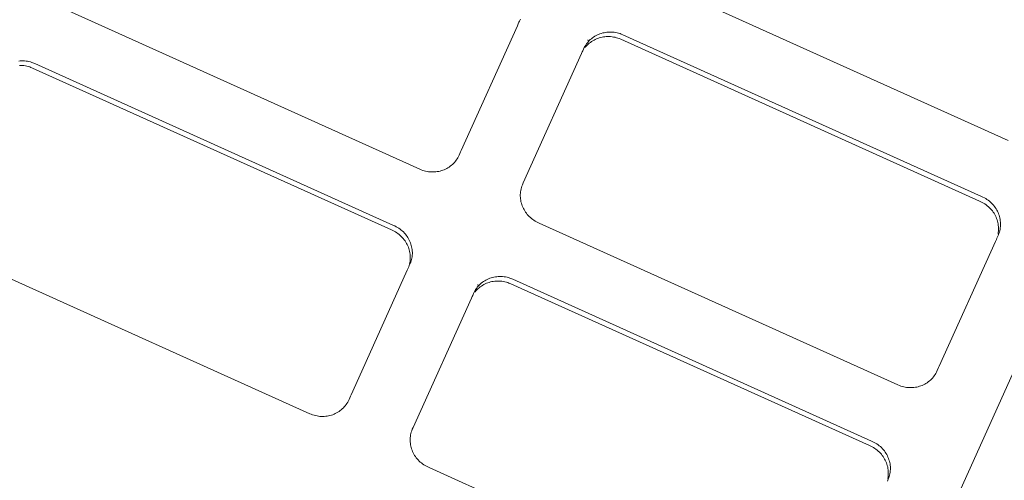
# Model space of a CAD drawing. Header units: millimetres. Extents: x 6161 to 8965, y -9035 to -5431.
# Tile 39 of 256: x 7350.55 to 7353.36, y -7971.56 to -7970.24. Entities that reach past the tile are written whole.
import ezdxf

# ---------------------------------------------------------------- set-up
doc = ezdxf.new("R2010")
doc.units = ezdxf.units.MM
doc.layers.add('2d_2_WYMIAROWA', color=8, linetype='Continuous', lineweight=18)
doc.layers.add('MEBLE PKN', color=150, linetype='Continuous', lineweight=20)

# ---------------------------------------------------------------- blocks, each defined once
blk = doc.blocks.new('WYSPA KASOWA')
at = {"layer": '2d_2_WYMIAROWA'}
for p, q in [((-320.2455, 7.5241), (-321.2712, 7.9868)), ((-321.9277, 7.4417), (-322.9534, 7.9044)), ((-321.6463, 7.8579), (-321.6488, 7.8523)), ((-321.6448, 7.8619), (-321.6463, 7.8579)), ((-321.6428, 7.8652), (-321.6448, 7.8619)), ((-321.6403, 7.8708), (-321.6428, 7.8652)), ((-321.6488, 7.8523), (-321.8094, 7.4954)), ((-321.4164, 7.8275), (-321.4126, 7.829)), ((-321.4126, 7.829), (-321.4088, 7.8303)), ((-321.4088, 7.8303), (-321.4049, 7.8314)), ((-321.4049, 7.8314), (-321.4009, 7.8323)), ((-321.4009, 7.8323), (-321.3969, 7.8331)), ((-321.3969, 7.8331), (-321.3928, 7.8336)), ((-321.3928, 7.8336), (-321.3887, 7.834)), ((-321.3887, 7.834), (-321.3845, 7.8341)), ((-321.3845, 7.8341), (-321.3803, 7.8341)), ((-321.3803, 7.8341), (-321.3762, 7.8339)), ((-321.3762, 7.8339), (-321.372, 7.8334)), ((-321.372, 7.8334), (-321.3678, 7.8328)), ((-321.3678, 7.8328), (-321.3636, 7.8319)), ((-321.3636, 7.8319), (-321.3594, 7.8308)), ((-321.3594, 7.8308), (-321.3553, 7.8296)), ((-321.3553, 7.8296), (-321.3521, 7.8284)), ((-321.4511, 7.8002), (-321.4486, 7.8035)), ((-321.4486, 7.8035), (-321.4459, 7.8066)), ((-321.4459, 7.8066), (-321.4475, 7.8114)), ((-321.4462, 7.7995), (-321.4431, 7.8021)), ((-321.4459, 7.8066), (-321.4432, 7.8096)), ((-321.4432, 7.8096), (-321.4402, 7.8124)), ((-321.4431, 7.8021), (-321.4399, 7.8046)), ((-321.4402, 7.8124), (-321.4372, 7.8151)), ((-321.4399, 7.8046), (-321.4366, 7.807)), ((-321.4372, 7.8151), (-321.434, 7.8176)), ((-321.4366, 7.807), (-321.4332, 7.8091)), ((-321.434, 7.8176), (-321.4307, 7.8199)), ((-321.4332, 7.8091), (-321.4297, 7.8111)), ((-321.4307, 7.8199), (-321.4273, 7.8221)), ((-321.4297, 7.8111), (-321.4261, 7.813)), ((-321.4273, 7.8221), (-321.4237, 7.8241)), ((-321.4261, 7.813), (-321.4224, 7.8146)), ((-321.4237, 7.8241), (-321.4201, 7.8259)), ((-321.4224, 7.8146), (-321.4186, 7.8161)), ((-321.4201, 7.8259), (-321.4164, 7.8275)), ((-321.4186, 7.8161), (-321.4147, 7.8174)), ((-321.4147, 7.8174), (-321.4108, 7.8185)), ((-321.4108, 7.8185), (-321.4068, 7.8194)), ((-321.4068, 7.8194), (-321.4028, 7.8201)), ((-321.4028, 7.8201), (-321.3987, 7.8207)), ((-321.3987, 7.8207), (-321.3946, 7.8211)), ((-321.3946, 7.8211), (-321.3905, 7.8212)), ((-321.3905, 7.8212), (-321.3863, 7.8212)), ((-321.3863, 7.8212), (-321.3821, 7.8209)), ((-321.3821, 7.8209), (-321.3779, 7.8205)), ((-321.3779, 7.8205), (-321.3737, 7.8198)), ((-321.3737, 7.8198), (-321.3695, 7.819)), ((-321.3695, 7.819), (-321.3654, 7.8179)), ((-321.3654, 7.8179), (-321.3612, 7.8166)), ((-321.3612, 7.8166), (-321.3581, 7.8155)), ((-321.3581, 7.8155), (-321.353, 7.8134)), ((-321.353, 7.8134), (-320.3271, 7.3505)), ((-321.3521, 7.8284), (-321.347, 7.8263)), ((-321.347, 7.8263), (-320.3211, 7.3635)), ((-321.6319, 7.4027), (-321.4653, 7.7726)), ((-321.4653, 7.7726), (-321.4632, 7.7771)), ((-321.4632, 7.7771), (-321.4615, 7.7803)), ((-321.4615, 7.7803), (-321.4594, 7.7855)), ((-321.4594, 7.7855), (-321.4575, 7.7895)), ((-321.4575, 7.7895), (-321.4556, 7.7932)), ((-321.4575, 7.7895), (-321.4545, 7.7905)), ((-321.4556, 7.7932), (-321.4534, 7.7968)), ((-321.4545, 7.7905), (-321.4519, 7.7937)), ((-321.4534, 7.7968), (-321.4511, 7.8002)), ((-321.4519, 7.7937), (-321.4491, 7.7966)), ((-321.4491, 7.7966), (-321.4462, 7.7995)), ((-323.075, 7.7512), (-323.0709, 7.7516)), ((-323.0709, 7.7516), (-323.0667, 7.7518)), ((-323.0667, 7.7518), (-323.0626, 7.7517)), ((-323.0626, 7.7517), (-323.0584, 7.7515)), ((-323.0584, 7.7515), (-323.0542, 7.751)), ((-323.0542, 7.751), (-323.05, 7.7504)), ((-323.05, 7.7504), (-323.0458, 7.7495)), ((-323.0458, 7.7495), (-323.0417, 7.7485)), ((-323.0417, 7.7485), (-323.0375, 7.7472)), ((-323.0375, 7.7472), (-323.0344, 7.746)), ((-323.0344, 7.746), (-323.0292, 7.7439)), ((-323.0727, 7.7388), (-323.0685, 7.7388)), ((-323.0685, 7.7388), (-323.0643, 7.7385)), ((-323.0643, 7.7385), (-323.0602, 7.7381)), ((-323.0602, 7.7381), (-323.056, 7.7374)), ((-323.056, 7.7374), (-323.0518, 7.7366)), ((-323.0518, 7.7366), (-323.0476, 7.7355)), ((-323.0476, 7.7355), (-323.0435, 7.7342)), ((-323.0435, 7.7342), (-323.0403, 7.7331)), ((-323.0403, 7.7331), (-323.0352, 7.731)), ((-323.0352, 7.731), (-322.0093, 7.2682)), ((-323.0292, 7.7439), (-322.0034, 7.2811)), ((-321.8113, 7.4914), (-321.8154, 7.4824)), ((-321.8094, 7.4954), (-321.8113, 7.4914)), ((-321.8262, 7.4645), (-321.8288, 7.4614)), ((-321.8237, 7.4678), (-321.8262, 7.4645)), ((-321.8214, 7.4712), (-321.8237, 7.4678)), ((-321.8192, 7.4748), (-321.8214, 7.4712)), ((-321.8172, 7.4785), (-321.8192, 7.4748)), ((-321.8154, 7.4824), (-321.8172, 7.4785)), ((-321.9236, 7.44), (-321.9277, 7.4417)), ((-321.9195, 7.4385), (-321.9236, 7.44)), ((-321.9154, 7.4372), (-321.9195, 7.4385)), ((-321.9112, 7.4361), (-321.9154, 7.4372)), ((-321.907, 7.4352), (-321.9112, 7.4361)), ((-321.9028, 7.4346), (-321.907, 7.4352)), ((-321.8986, 7.4341), (-321.9028, 7.4346)), ((-321.882, 7.4344), (-321.8861, 7.434)), ((-321.8779, 7.4349), (-321.882, 7.4344)), ((-321.8739, 7.4357), (-321.8779, 7.4349)), ((-321.8699, 7.4366), (-321.8739, 7.4357)), ((-321.866, 7.4377), (-321.8699, 7.4366)), ((-321.8621, 7.439), (-321.866, 7.4377)), ((-321.8584, 7.4404), (-321.8621, 7.439)), ((-321.8546, 7.4421), (-321.8584, 7.4404)), ((-321.851, 7.4439), (-321.8546, 7.4421)), ((-321.8475, 7.4459), (-321.851, 7.4439)), ((-321.8441, 7.4481), (-321.8475, 7.4459)), ((-321.8408, 7.4504), (-321.8441, 7.4481)), ((-321.8376, 7.4529), (-321.8408, 7.4504)), ((-321.8345, 7.4556), (-321.8376, 7.4529)), ((-321.8316, 7.4584), (-321.8345, 7.4556)), ((-321.8288, 7.4614), (-321.8316, 7.4584)), ((-321.8944, 7.4339), (-321.8986, 7.4341)), ((-321.8903, 7.4339), (-321.8944, 7.4339)), ((-321.8861, 7.434), (-321.8903, 7.4339)), ((-321.6398, 7.3771), (-321.6392, 7.3811)), ((-321.6392, 7.3811), (-321.6383, 7.3852)), ((-321.6383, 7.3852), (-321.6372, 7.3892)), ((-321.6372, 7.3892), (-321.6359, 7.3932)), ((-321.6359, 7.3932), (-321.6344, 7.3971)), ((-321.6344, 7.3971), (-321.6319, 7.4027)), ((-321.6405, 7.369), (-321.6402, 7.373)), ((-321.6405, 7.3649), (-321.6405, 7.369)), ((-321.6403, 7.3609), (-321.6405, 7.3649)), ((-321.6399, 7.3568), (-321.6403, 7.3609)), ((-321.6402, 7.373), (-321.6398, 7.3771)), ((-321.6393, 7.3528), (-321.6399, 7.3568)), ((-321.6385, 7.3489), (-321.6393, 7.3528)), ((-320.3271, 7.3505), (-320.3232, 7.3488)), ((-320.3211, 7.3635), (-320.3173, 7.3617)), ((-320.3173, 7.3617), (-320.3133, 7.3598)), ((-320.3133, 7.3598), (-320.3095, 7.3576)), ((-320.3095, 7.3576), (-320.3058, 7.3553)), ((-320.3058, 7.3553), (-320.3023, 7.3529)), ((-320.3023, 7.3529), (-320.2989, 7.3503)), ((-320.2989, 7.3503), (-320.2957, 7.3475)), ((-321.6375, 7.3449), (-321.6385, 7.3489)), ((-321.6363, 7.341), (-321.6375, 7.3449)), ((-321.635, 7.3372), (-321.6363, 7.341)), ((-321.6334, 7.3335), (-321.635, 7.3372)), ((-321.6317, 7.3298), (-321.6334, 7.3335)), ((-321.6298, 7.3261), (-321.6317, 7.3298)), ((-321.6277, 7.3226), (-321.6298, 7.3261)), ((-321.6255, 7.3192), (-321.6277, 7.3226)), ((-320.3232, 7.3488), (-320.3193, 7.3468)), ((-320.3193, 7.3468), (-320.3154, 7.3447)), ((-320.3154, 7.3447), (-320.3118, 7.3424)), ((-320.3118, 7.3424), (-320.3083, 7.34)), ((-320.3083, 7.34), (-320.3049, 7.3373)), ((-320.3049, 7.3373), (-320.3016, 7.3346)), ((-320.3016, 7.3346), (-320.2986, 7.3317)), ((-320.2986, 7.3317), (-320.2957, 7.3287)), ((-320.2957, 7.3475), (-320.2926, 7.3447)), ((-320.2957, 7.3287), (-320.2929, 7.3256)), ((-320.2929, 7.3256), (-320.2903, 7.3224)), ((-320.2926, 7.3447), (-320.2897, 7.3417)), ((-320.2903, 7.3224), (-320.2879, 7.319)), ((-320.2897, 7.3417), (-320.287, 7.3385)), ((-320.287, 7.3385), (-320.2844, 7.3353)), ((-320.2844, 7.3353), (-320.2819, 7.3319)), ((-320.2819, 7.3319), (-320.2797, 7.3285)), ((-320.2797, 7.3285), (-320.2776, 7.325)), ((-320.2776, 7.325), (-320.2757, 7.3214)), ((-321.6231, 7.3158), (-321.6255, 7.3192)), ((-321.6205, 7.3126), (-321.6231, 7.3158)), ((-321.6177, 7.3095), (-321.6205, 7.3126)), ((-321.6148, 7.3065), (-321.6177, 7.3095)), ((-321.6117, 7.3036), (-321.6148, 7.3065)), ((-321.6085, 7.3008), (-321.6117, 7.3036)), ((-321.6051, 7.2982), (-321.6085, 7.3008)), ((-321.6016, 7.2958), (-321.6051, 7.2982)), ((-321.5979, 7.2935), (-321.6016, 7.2958)), ((-320.2879, 7.319), (-320.2856, 7.3156)), ((-320.2856, 7.3156), (-320.2836, 7.312)), ((-320.2836, 7.312), (-320.2817, 7.3084)), ((-320.2817, 7.3084), (-320.2799, 7.3047)), ((-320.2799, 7.3047), (-320.2784, 7.301)), ((-320.2784, 7.301), (-320.277, 7.2971)), ((-320.277, 7.2971), (-320.2759, 7.2933)), ((-320.2757, 7.3214), (-320.274, 7.3177)), ((-320.274, 7.3177), (-320.2725, 7.3139)), ((-320.2725, 7.3139), (-320.2711, 7.3101)), ((-320.2711, 7.3101), (-320.2699, 7.3062)), ((-320.2699, 7.3062), (-320.2689, 7.3023)), ((-320.2689, 7.3023), (-320.2682, 7.2983)), ((-320.2682, 7.2983), (-320.2676, 7.2943)), ((-320.2676, 7.2943), (-320.2672, 7.2903)), ((-322.0093, 7.2682), (-322.0055, 7.2664)), ((-322.0055, 7.2664), (-322.0015, 7.2644)), ((-322.0034, 7.2811), (-321.9995, 7.2794)), ((-321.9995, 7.2794), (-321.9956, 7.2774)), ((-321.9956, 7.2774), (-321.9917, 7.2753)), ((-321.9917, 7.2753), (-321.9881, 7.273)), ((-321.9881, 7.273), (-321.9845, 7.2705)), ((-321.9845, 7.2705), (-321.9812, 7.2679)), ((-321.9812, 7.2679), (-321.9779, 7.2652)), ((-321.5941, 7.2914), (-321.5979, 7.2935)), ((-321.5901, 7.2894), (-321.5941, 7.2914)), ((-321.5862, 7.2876), (-321.5901, 7.2894)), ((-320.5604, 6.8248), (-321.5862, 7.2876)), ((-320.2759, 7.2933), (-320.2749, 7.2893)), ((-320.2749, 7.2893), (-320.2741, 7.2854)), ((-320.2741, 7.2854), (-320.2735, 7.2814)), ((-320.2735, 7.2814), (-320.2731, 7.2773)), ((-320.2729, 7.2692), (-320.2732, 7.2651)), ((-320.2731, 7.2773), (-320.2729, 7.2733)), ((-320.2729, 7.2733), (-320.2729, 7.2692)), ((-320.2691, 7.2659), (-320.2702, 7.2619)), ((-320.2683, 7.27), (-320.2691, 7.2659)), ((-320.2677, 7.274), (-320.2683, 7.27)), ((-320.2672, 7.2781), (-320.2677, 7.274)), ((-320.2672, 7.2903), (-320.267, 7.2862)), ((-320.267, 7.2821), (-320.2672, 7.2781)), ((-320.267, 7.2862), (-320.267, 7.2821)), ((-322.0015, 7.2644), (-321.9977, 7.2623)), ((-321.9977, 7.2623), (-321.994, 7.26)), ((-321.994, 7.26), (-321.9905, 7.2576)), ((-321.9905, 7.2576), (-321.9871, 7.255)), ((-321.9871, 7.255), (-321.9839, 7.2522)), ((-321.9839, 7.2522), (-321.9808, 7.2493)), ((-321.9808, 7.2493), (-321.9779, 7.2463)), ((-321.9779, 7.2652), (-321.9749, 7.2623)), ((-321.9779, 7.2463), (-321.9751, 7.2432)), ((-321.9751, 7.2432), (-321.9725, 7.24)), ((-321.9749, 7.2623), (-321.9719, 7.2593)), ((-321.9725, 7.24), (-321.9701, 7.2366)), ((-321.9719, 7.2593), (-321.9692, 7.2561)), ((-321.9692, 7.2561), (-321.9666, 7.2529)), ((-321.9666, 7.2529), (-321.9642, 7.2496)), ((-321.9642, 7.2496), (-321.9619, 7.2461)), ((-321.9619, 7.2461), (-321.9598, 7.2426)), ((-321.9598, 7.2426), (-321.958, 7.239)), ((-321.958, 7.239), (-321.9562, 7.2353)), ((-320.279, 7.2411), (-320.2815, 7.2354)), ((-320.2775, 7.245), (-320.279, 7.2411)), ((-320.2755, 7.2484), (-320.2775, 7.245)), ((-320.2731, 7.254), (-320.2755, 7.2484)), ((-320.2736, 7.2611), (-320.2742, 7.257)), ((-320.2742, 7.257), (-320.2731, 7.254)), ((-320.2732, 7.2651), (-320.2736, 7.2611)), ((-320.2715, 7.2579), (-320.2731, 7.254)), ((-320.2702, 7.2619), (-320.2715, 7.2579)), ((-321.9701, 7.2366), (-321.9679, 7.2332)), ((-321.9679, 7.2332), (-321.9658, 7.2296)), ((-321.9658, 7.2296), (-321.9639, 7.226)), ((-321.9639, 7.226), (-321.9622, 7.2223)), ((-321.9622, 7.2223), (-321.9606, 7.2186)), ((-321.9606, 7.2186), (-321.9593, 7.2148)), ((-321.9593, 7.2148), (-321.9581, 7.2109)), ((-321.9581, 7.2109), (-321.9571, 7.2069)), ((-321.9562, 7.2353), (-321.9547, 7.2315)), ((-321.9547, 7.2315), (-321.9533, 7.2277)), ((-321.9533, 7.2277), (-321.9522, 7.2238)), ((-321.9522, 7.2238), (-321.9512, 7.2199)), ((-321.9512, 7.2199), (-321.9504, 7.2159)), ((-321.9504, 7.2159), (-321.9498, 7.2119)), ((-321.9498, 7.2119), (-321.9494, 7.2079)), ((-320.2815, 7.2354), (-320.4421, 6.8785)), ((-322.2426, 6.7424), (-323.2684, 7.2052)), ((-321.9571, 7.2069), (-321.9563, 7.203)), ((-321.9563, 7.203), (-321.9557, 7.199)), ((-321.9554, 7.1828), (-321.9558, 7.1787)), ((-321.9557, 7.199), (-321.9553, 7.1949)), ((-321.9552, 7.1868), (-321.9554, 7.1828)), ((-321.9553, 7.1949), (-321.9552, 7.1909)), ((-321.9552, 7.1909), (-321.9552, 7.1868)), ((-321.9514, 7.1835), (-321.9525, 7.1795)), ((-321.9505, 7.1876), (-321.9514, 7.1835)), ((-321.9499, 7.1916), (-321.9505, 7.1876)), ((-321.9495, 7.1957), (-321.9499, 7.1916)), ((-321.9492, 7.1998), (-321.9495, 7.1957)), ((-321.9494, 7.2079), (-321.9492, 7.2038)), ((-321.9492, 7.2038), (-321.9492, 7.1998)), ((-321.9637, 7.1531), (-322.1024, 6.8453)), ((-321.9612, 7.1587), (-321.9637, 7.1531)), ((-321.9597, 7.1626), (-321.9612, 7.1587)), ((-321.9584, 7.1666), (-321.9597, 7.1626)), ((-321.9573, 7.1706), (-321.9584, 7.1666)), ((-321.9538, 7.1755), (-321.9573, 7.1706)), ((-321.9565, 7.1746), (-321.9573, 7.1706)), ((-321.9558, 7.1787), (-321.9565, 7.1746)), ((-321.9525, 7.1795), (-321.9538, 7.1755)), ((-320.5766, 6.0932), (-320.099, 7.1536)), ((-321.7422, 7.1228), (-321.7387, 7.1248)), ((-321.7387, 7.1248), (-321.7351, 7.1266)), ((-321.7351, 7.1266), (-321.7314, 7.1283)), ((-321.7314, 7.1283), (-321.7276, 7.1298)), ((-321.7276, 7.1298), (-321.7237, 7.1311)), ((-321.7237, 7.1311), (-321.7198, 7.1322)), ((-321.7198, 7.1322), (-321.7158, 7.1331)), ((-321.7158, 7.1331), (-321.7118, 7.1338)), ((-321.7118, 7.1338), (-321.7077, 7.1344)), ((-321.7077, 7.1344), (-321.7036, 7.1347)), ((-321.7036, 7.1347), (-321.6995, 7.1349)), ((-321.6995, 7.1349), (-321.6953, 7.1349)), ((-321.6953, 7.1349), (-321.6911, 7.1346)), ((-321.6911, 7.1346), (-321.6869, 7.1342)), ((-321.6869, 7.1342), (-321.6827, 7.1335)), ((-321.6827, 7.1335), (-321.6785, 7.1327)), ((-321.6785, 7.1327), (-321.6744, 7.1316)), ((-321.6744, 7.1316), (-321.6702, 7.1303)), ((-321.6702, 7.1303), (-321.6671, 7.1292)), ((-321.6671, 7.1292), (-321.662, 7.1271)), ((-321.662, 7.1271), (-320.6361, 6.6642)), ((-321.7705, 7.094), (-321.7683, 7.0975)), ((-321.7683, 7.0975), (-321.766, 7.101)), ((-321.7668, 7.0944), (-321.764, 7.0974)), ((-321.766, 7.101), (-321.7635, 7.1042)), ((-321.764, 7.0974), (-321.7611, 7.1002)), ((-321.7635, 7.1042), (-321.7609, 7.1074)), ((-321.7609, 7.1074), (-321.7624, 7.1121)), ((-321.7611, 7.1002), (-321.7581, 7.1029)), ((-321.7609, 7.1074), (-321.7581, 7.1103)), ((-321.7581, 7.1103), (-321.7552, 7.1132)), ((-321.7581, 7.1029), (-321.7549, 7.1054)), ((-321.7552, 7.1132), (-321.7521, 7.1158)), ((-321.7549, 7.1054), (-321.7516, 7.1077)), ((-321.7521, 7.1158), (-321.7489, 7.1183)), ((-321.7516, 7.1077), (-321.7481, 7.1099)), ((-321.7489, 7.1183), (-321.7456, 7.1207)), ((-321.7481, 7.1099), (-321.7446, 7.1119)), ((-321.7456, 7.1207), (-321.7422, 7.1228)), ((-321.7446, 7.1119), (-321.741, 7.1137)), ((-321.741, 7.1137), (-321.7373, 7.1154)), ((-321.7373, 7.1154), (-321.7335, 7.1168)), ((-321.7335, 7.1168), (-321.7297, 7.1181)), ((-321.7297, 7.1181), (-321.7258, 7.1192)), ((-321.7258, 7.1192), (-321.7218, 7.1202)), ((-321.7218, 7.1202), (-321.7177, 7.1209)), ((-321.7177, 7.1209), (-321.7137, 7.1215)), ((-321.7137, 7.1215), (-321.7095, 7.1218)), ((-321.7095, 7.1218), (-321.7054, 7.122)), ((-321.7054, 7.122), (-321.7012, 7.1219)), ((-321.7012, 7.1219), (-321.6971, 7.1217)), ((-321.6971, 7.1217), (-321.6929, 7.1212)), ((-321.6929, 7.1212), (-321.6887, 7.1206)), ((-321.6887, 7.1206), (-321.6845, 7.1197)), ((-321.6845, 7.1197), (-321.6803, 7.1187)), ((-321.6803, 7.1187), (-321.6762, 7.1174)), ((-321.6762, 7.1174), (-321.673, 7.1163)), ((-321.673, 7.1163), (-321.6679, 7.1141)), ((-321.6679, 7.1141), (-320.642, 6.6513)), ((-321.9469, 6.7034), (-321.7803, 7.0733)), ((-321.7803, 7.0733), (-321.7781, 7.0779)), ((-321.7781, 7.0779), (-321.7764, 7.081)), ((-321.7764, 7.081), (-321.7743, 7.0863)), ((-321.7743, 7.0863), (-321.7725, 7.0902)), ((-321.7725, 7.0902), (-321.7705, 7.094)), ((-321.7725, 7.0902), (-321.7695, 7.0913)), ((-321.7695, 7.0913), (-321.7668, 7.0944)), ((-320.444, 6.8746), (-320.4481, 6.8656)), ((-320.4421, 6.8785), (-320.444, 6.8746)), ((-322.1024, 6.8453), (-322.1244, 6.7961)), ((-320.4615, 6.8445), (-320.4643, 6.8415)), ((-320.4589, 6.8476), (-320.4615, 6.8445)), ((-320.4564, 6.8509), (-320.4589, 6.8476)), ((-320.4541, 6.8544), (-320.4564, 6.8509)), ((-320.4519, 6.8579), (-320.4541, 6.8544)), ((-320.4499, 6.8616), (-320.4519, 6.8579)), ((-320.4481, 6.8656), (-320.4499, 6.8616)), ((-320.5563, 6.8231), (-320.5604, 6.8248)), ((-320.5522, 6.8216), (-320.5563, 6.8231)), ((-320.5481, 6.8203), (-320.5522, 6.8216)), ((-320.5439, 6.8192), (-320.5481, 6.8203)), ((-320.5397, 6.8184), (-320.5439, 6.8192)), ((-320.5355, 6.8177), (-320.5397, 6.8184)), ((-320.5313, 6.8173), (-320.5355, 6.8177)), ((-320.5271, 6.817), (-320.5313, 6.8173)), ((-320.523, 6.817), (-320.5271, 6.817)), ((-320.5188, 6.8172), (-320.523, 6.817)), ((-320.5147, 6.8175), (-320.5188, 6.8172)), ((-320.5106, 6.8181), (-320.5147, 6.8175)), ((-320.5066, 6.8188), (-320.5106, 6.8181)), ((-320.5026, 6.8197), (-320.5066, 6.8188)), ((-320.4987, 6.8208), (-320.5026, 6.8197)), ((-320.4948, 6.8221), (-320.4987, 6.8208)), ((-320.4911, 6.8236), (-320.4948, 6.8221)), ((-320.4874, 6.8252), (-320.4911, 6.8236)), ((-320.4837, 6.8271), (-320.4874, 6.8252)), ((-320.4802, 6.8291), (-320.4837, 6.8271)), ((-320.4768, 6.8312), (-320.4802, 6.8291)), ((-320.4735, 6.8336), (-320.4768, 6.8312)), ((-320.4703, 6.8361), (-320.4735, 6.8336)), ((-320.4673, 6.8387), (-320.4703, 6.8361)), ((-320.4643, 6.8415), (-320.4673, 6.8387)), ((-322.1262, 6.7922), (-322.1303, 6.7832)), ((-322.1244, 6.7961), (-322.1262, 6.7922)), ((-322.1465, 6.7591), (-322.1495, 6.7563)), ((-322.1438, 6.7621), (-322.1465, 6.7591)), ((-322.1411, 6.7653), (-322.1438, 6.7621)), ((-322.1386, 6.7685), (-322.1411, 6.7653)), ((-322.1363, 6.772), (-322.1386, 6.7685)), ((-322.1341, 6.7755), (-322.1363, 6.772)), ((-322.1322, 6.7793), (-322.1341, 6.7755)), ((-322.1303, 6.7832), (-322.1322, 6.7793)), ((-322.2386, 6.7407), (-322.2426, 6.7424)), ((-322.2344, 6.7392), (-322.2386, 6.7407)), ((-322.2303, 6.7379), (-322.2344, 6.7392)), ((-322.2261, 6.7369), (-322.2303, 6.7379)), ((-322.2219, 6.736), (-322.2261, 6.7369)), ((-322.2177, 6.7354), (-322.2219, 6.736)), ((-322.2136, 6.7349), (-322.2177, 6.7354)), ((-322.2094, 6.7347), (-322.2136, 6.7349)), ((-322.2052, 6.7346), (-322.2094, 6.7347)), ((-322.2011, 6.7348), (-322.2052, 6.7346)), ((-322.1969, 6.7351), (-322.2011, 6.7348)), ((-322.1929, 6.7357), (-322.1969, 6.7351)), ((-322.1888, 6.7364), (-322.1929, 6.7357)), ((-322.1848, 6.7373), (-322.1888, 6.7364)), ((-322.1809, 6.7384), (-322.1848, 6.7373)), ((-322.1771, 6.7397), (-322.1809, 6.7384)), ((-322.1733, 6.7412), (-322.1771, 6.7397)), ((-322.1696, 6.7429), (-322.1733, 6.7412)), ((-322.166, 6.7447), (-322.1696, 6.7429)), ((-322.1625, 6.7467), (-322.166, 6.7447)), ((-322.159, 6.7488), (-322.1625, 6.7467)), ((-322.1557, 6.7512), (-322.159, 6.7488)), ((-322.1525, 6.7537), (-322.1557, 6.7512)), ((-322.1495, 6.7563), (-322.1525, 6.7537)), ((-321.9494, 6.6979), (-321.9469, 6.7034)), ((-321.9552, 6.6738), (-321.9548, 6.6778)), ((-321.9548, 6.6778), (-321.9541, 6.6819)), ((-321.9541, 6.6819), (-321.9533, 6.6859)), ((-321.9533, 6.6859), (-321.9522, 6.6899)), ((-321.9522, 6.6899), (-321.9509, 6.6939)), ((-321.9509, 6.6939), (-321.9494, 6.6979)), ((-321.9554, 6.6697), (-321.9552, 6.6738)), ((-321.9554, 6.6657), (-321.9554, 6.6697)), ((-321.9552, 6.6616), (-321.9554, 6.6657)), ((-321.9548, 6.6576), (-321.9552, 6.6616)), ((-321.9542, 6.6536), (-321.9548, 6.6576)), ((-321.9534, 6.6496), (-321.9542, 6.6536)), ((-321.9525, 6.6457), (-321.9534, 6.6496)), ((-320.642, 6.6513), (-320.6382, 6.6496)), ((-320.6382, 6.6496), (-320.6342, 6.6476)), ((-320.6361, 6.6642), (-320.6322, 6.6625)), ((-320.6342, 6.6476), (-320.6304, 6.6455)), ((-320.6322, 6.6625), (-320.6283, 6.6605)), ((-320.6283, 6.6605), (-320.6244, 6.6584)), ((-320.6244, 6.6584), (-320.6208, 6.6561)), ((-320.6208, 6.6561), (-320.6172, 6.6537)), ((-320.6172, 6.6537), (-320.6139, 6.651)), ((-320.6139, 6.651), (-320.6106, 6.6483)), ((-320.6106, 6.6483), (-320.6076, 6.6454)), ((-321.9513, 6.6418), (-321.9525, 6.6457)), ((-321.9499, 6.638), (-321.9513, 6.6418)), ((-321.9484, 6.6342), (-321.9499, 6.638)), ((-321.9467, 6.6305), (-321.9484, 6.6342)), ((-321.9447, 6.6269), (-321.9467, 6.6305)), ((-321.9427, 6.6234), (-321.9447, 6.6269)), ((-321.9404, 6.6199), (-321.9427, 6.6234)), ((-321.938, 6.6166), (-321.9404, 6.6199)), ((-320.6304, 6.6455), (-320.6267, 6.6432)), ((-320.6267, 6.6432), (-320.6232, 6.6407)), ((-320.6232, 6.6407), (-320.6198, 6.6381)), ((-320.6198, 6.6381), (-320.6166, 6.6354)), ((-320.6166, 6.6354), (-320.6135, 6.6325)), ((-320.6135, 6.6325), (-320.6106, 6.6295)), ((-320.6106, 6.6295), (-320.6078, 6.6264)), ((-320.6078, 6.6264), (-320.6053, 6.6231)), ((-320.6076, 6.6454), (-320.6047, 6.6424)), ((-320.6053, 6.6231), (-320.6028, 6.6198)), ((-320.6047, 6.6424), (-320.6019, 6.6393)), ((-320.6028, 6.6198), (-320.6006, 6.6163)), ((-320.6019, 6.6393), (-320.5993, 6.6361)), ((-320.5993, 6.6361), (-320.5969, 6.6327)), ((-320.5969, 6.6327), (-320.5946, 6.6293)), ((-320.5946, 6.6293), (-320.5926, 6.6257)), ((-320.5926, 6.6257), (-320.5907, 6.6221)), ((-320.5907, 6.6221), (-320.5889, 6.6184)), ((-320.5889, 6.6184), (-320.5874, 6.6147)), ((-321.9354, 6.6133), (-321.938, 6.6166)), ((-321.9326, 6.6102), (-321.9354, 6.6133)), ((-321.9297, 6.6072), (-321.9326, 6.6102)), ((-321.9267, 6.6043), (-321.9297, 6.6072)), ((-321.9234, 6.6016), (-321.9267, 6.6043)), ((-321.9201, 6.599), (-321.9234, 6.6016)), ((-321.9165, 6.5965), (-321.9201, 6.599)), ((-321.9129, 6.5942), (-321.9165, 6.5965)), ((-321.909, 6.5921), (-321.9129, 6.5942)), ((-321.9051, 6.5902), (-321.909, 6.5921)), ((-321.9011, 6.5883), (-321.9051, 6.5902)), ((-320.6006, 6.6163), (-320.5985, 6.6128)), ((-320.5985, 6.6128), (-320.5966, 6.6092)), ((-320.5966, 6.6092), (-320.5949, 6.6055)), ((-320.5949, 6.6055), (-320.5933, 6.6017)), ((-320.5933, 6.6017), (-320.592, 6.5979)), ((-320.592, 6.5979), (-320.5908, 6.594)), ((-320.5908, 6.594), (-320.5898, 6.5901)), ((-320.5898, 6.5901), (-320.589, 6.5861)), ((-320.5874, 6.6147), (-320.586, 6.6108)), ((-320.586, 6.6108), (-320.5849, 6.607)), ((-320.5849, 6.607), (-320.5839, 6.603)), ((-320.5839, 6.603), (-320.5831, 6.5991)), ((-320.5831, 6.5991), (-320.5825, 6.595)), ((-320.5825, 6.595), (-320.5821, 6.591)), ((-320.5821, 6.591), (-320.5819, 6.587)), ((-320.8753, 6.1256), (-321.9011, 6.5883)), ((-320.5885, 6.5618), (-320.5892, 6.5578)), ((-320.589, 6.5861), (-320.5885, 6.5821)), ((-320.5885, 6.5821), (-320.5881, 6.5781)), ((-320.5881, 6.5659), (-320.5885, 6.5618)), ((-320.5881, 6.5781), (-320.5879, 6.574)), ((-320.5879, 6.57), (-320.5881, 6.5659)), ((-320.5879, 6.574), (-320.5879, 6.57)), ((-320.5852, 6.5627), (-320.5865, 6.5587)), ((-320.5841, 6.5667), (-320.5852, 6.5627)), ((-320.5832, 6.5707), (-320.5841, 6.5667)), ((-320.5826, 6.5748), (-320.5832, 6.5707)), ((-320.5822, 6.5788), (-320.5826, 6.5748)), ((-320.5819, 6.5829), (-320.5822, 6.5788)), ((-320.5819, 6.587), (-320.5819, 6.5829)), ((-320.588, 6.5548), (-320.5905, 6.5491)), ((-320.5892, 6.5578), (-320.588, 6.5548)), ((-320.5865, 6.5587), (-320.588, 6.5548))]:
    blk.add_line(p, q, dxfattribs=at)

msp = doc.modelspace()

# ---------------------------------------------------------------- block references
at = {"layer": 'MEBLE PKN'}
msp.add_blockref('WYSPA KASOWA', (7673.6174, -7978.1116), dxfattribs=at)

doc.saveas('drawing.dxf')
